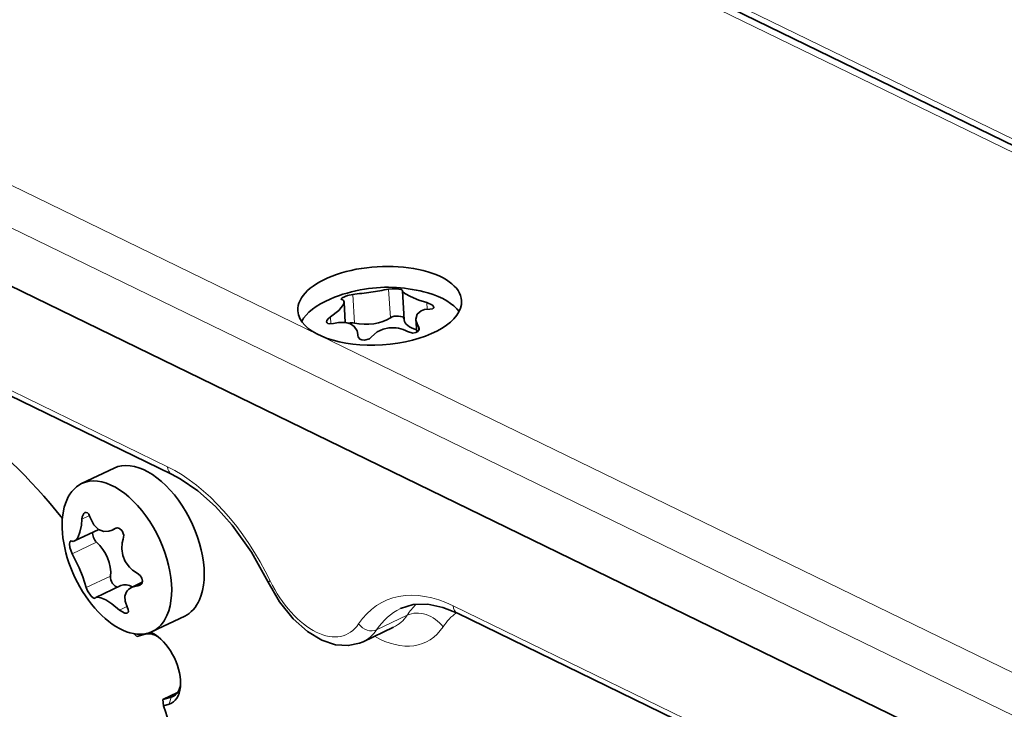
# Model space of a CAD drawing. Extents: x 5 to 415, y 5 to 296.
# Tile 10 of 58: x 49 to 67, y 40 to 52. Entities that reach past the tile are written whole.
import ezdxf

# ---------------------------------------------------------------- set-up
doc = ezdxf.new("R2010")
doc.units = 0

msp = doc.modelspace()

# ---------------------------------------------------------------- linework, layer by layer
at = {"color": 7, "lineweight": 13}
for p, q in [((92.242447, 37.837212), (33.974945, 66.205505)), ((98.496971, 35.040092), (40.229477, 63.408386)), ((81.355377, 32.835793), (24.419712, 60.555664))]:
    msp.add_line(p, q, dxfattribs=at)
at = {"color": 7, "lineweight": 35}
for p, q in [((92.488708, 37.848305), (34.221214, 66.216599)), ((81.423904, 31.739624), (24.488239, 59.459499)), ((81.423904, 31.739624), (24.488239, 59.459499))]:
    msp.add_line(p, q, dxfattribs=at)
at = {"color": 7, "lineweight": 13, "ltscale": 0.370322}
for p, q in [((54.896927, 46.501068), (41.578644, 52.985249)), ((68.21521, 40.016888), (54.896927, 46.501068))]:
    msp.add_line(p, q, dxfattribs=at)
at = {"color": 7, "lineweight": 13, "ltscale": 0.224997}
for p, q in [((44.039154, 48.027832), (52.130966, 44.08823)), ((57.357441, 41.543652), (65.449249, 37.60405))]:
    msp.add_line(p, q, dxfattribs=at)
at = {"color": 7, "lineweight": 35, "ltscale": 0.224997}
for p, q in [((44.115726, 47.891754), (52.207535, 43.952152)), ((57.434013, 41.407574), (65.525818, 37.467968))]:
    msp.add_line(p, q, dxfattribs=at)
at = {"color": 7, "lineweight": 13, "ltscale": 0.01317}
for p, q in [((55.552074, 46.715538), (55.519207, 47.241322)), ((56.208691, 46.813065), (56.175823, 47.338848))]:
    msp.add_line(p, q, dxfattribs=at)
at = {"color": 7, "lineweight": 35, "ltscale": 9.1e-05}
msp.add_line((56.428761, 47.311287), (56.428654, 47.307667), dxfattribs=at)
at = {"color": 7, "lineweight": 35, "ltscale": 0.013298}
msp.add_line((56.461842, 46.776772), (56.428654, 47.307667), dxfattribs=at)
at = {"color": 7, "lineweight": 35, "ltscale": 0.009292}
msp.add_line((55.384491, 46.729595), (55.361301, 47.100567), dxfattribs=at)
at = {"color": 7, "lineweight": 13, "ltscale": 0.003103}
msp.add_line((56.883915, 46.969589), (56.876171, 47.09346), dxfattribs=at)
at = {"color": 7, "lineweight": 13, "ltscale": 0.003281}
msp.add_line((55.119823, 46.700405), (55.111637, 46.831375), dxfattribs=at)
at = {"color": 7, "lineweight": 35, "ltscale": 0.005951}
msp.add_line((56.690678, 46.548615), (56.675823, 46.786194), dxfattribs=at)
at = {"color": 7, "lineweight": 13, "ltscale": 0.001884}
msp.add_line((56.726242, 46.58075), (56.721539, 46.655952), dxfattribs=at)
at = {"color": 7, "lineweight": 35, "ltscale": 0.000346}
msp.add_line((55.613621, 46.491394), (55.613091, 46.505215), dxfattribs=at)
at = {"color": 7, "lineweight": 35, "ltscale": 0.000443}
msp.add_line((55.614197, 46.487522), (55.613091, 46.505215), dxfattribs=at)
at = {"color": 7, "lineweight": 13, "ltscale": 0.000196}
msp.add_line((55.614109, 46.483585), (55.613621, 46.491394), dxfattribs=at)
at = {"color": 7, "lineweight": 35, "ltscale": 0.016486}
msp.add_line((50.560665, 43.779221), (51.155876, 44.063057), dxfattribs=at)
at = {"color": 7, "lineweight": 13, "ltscale": 0.003814}
msp.add_line((50.704445, 43.195583), (50.56673, 43.129913), dxfattribs=at)
at = {"color": 7, "lineweight": 35, "ltscale": 0.012235}
msp.add_line((50.87392, 42.940567), (50.432178, 42.729916), dxfattribs=at)
at = {"color": 7, "lineweight": 35, "ltscale": 0.002268}
msp.add_line((51.200294, 42.969151), (51.118404, 42.930099), dxfattribs=at)
at = {"color": 7, "lineweight": 13, "ltscale": 0.000683}
msp.add_line((51.185265, 42.965897), (51.160591, 42.954128), dxfattribs=at)
at = {"color": 7, "lineweight": 35, "ltscale": 0.000345}
msp.add_line((51.172604, 42.960953), (51.160591, 42.954128), dxfattribs=at)
at = {"color": 7, "lineweight": 13, "ltscale": 0.012355}
for p, q in [((50.835629, 42.707497), (50.389542, 42.494774)), ((51.091232, 42.088329), (50.645142, 41.875607))]:
    msp.add_line(p, q, dxfattribs=at)
at = {"color": 7, "lineweight": 35, "ltscale": 0.005451}
msp.add_line((51.671127, 41.973152), (51.474331, 41.879311), dxfattribs=at)
at = {"color": 7, "lineweight": 35, "ltscale": 0.012725}
msp.add_line((51.281075, 41.914204), (50.821632, 41.695114), dxfattribs=at)
at = {"color": 7, "lineweight": 13, "ltscale": 0.001688}
msp.add_line((51.652809, 41.938457), (51.591873, 41.909401), dxfattribs=at)
at = {"color": 7, "lineweight": 35, "ltscale": 0.000128}
msp.add_line((50.802094, 41.68079), (50.806206, 41.683846), dxfattribs=at)
at = {"color": 7, "lineweight": 13, "ltscale": 0.003739}
msp.add_line((51.388615, 41.530396), (51.253616, 41.466019), dxfattribs=at)
at = {"color": 7, "lineweight": 35, "ltscale": 0.016485}
msp.add_line((51.851902, 41.071323), (52.447109, 41.355156), dxfattribs=at)
at = {"color": 7, "lineweight": 13, "ltscale": 0.015455}
msp.add_line((56.514919, 41.371399), (55.956909, 41.105305), dxfattribs=at)
at = {"color": 7, "lineweight": 35, "ltscale": 0.015455}
msp.add_line((55.710823, 40.886559), (56.268833, 41.152653), dxfattribs=at)
at = {"color": 7, "lineweight": 35, "ltscale": 0.001723}
msp.add_line((51.524895, 41.031792), (51.570549, 40.980148), dxfattribs=at)
at = {"color": 7, "lineweight": 35, "ltscale": 0.003986}
for p, q in [((51.570549, 40.980148), (51.723797, 41.024147)), ((52.199337, 39.872208), (52.046089, 39.828209))]:
    msp.add_line(p, q, dxfattribs=at)
at = {"color": 7, "lineweight": 13, "ltscale": 0.00028}
msp.add_line((51.723797, 41.024147), (51.713795, 41.029186), dxfattribs=at)
at = {"color": 7, "lineweight": 35, "ltscale": 0.007428}
msp.add_line((52.046089, 39.828209), (52.314262, 39.956093), dxfattribs=at)
at = {"color": 7, "lineweight": 35, "ltscale": 0.002854}
msp.add_line((52.059452, 39.714851), (52.046089, 39.828209), dxfattribs=at)
at = {"color": 7, "lineweight": 13, "ltscale": 0.003318}
msp.add_line((52.199337, 39.872208), (52.162979, 39.744572), dxfattribs=at)
at = {"color": 7, "lineweight": 13, "ltscale": 0.001665}
msp.add_line((52.199337, 39.872208), (52.259453, 39.900871), dxfattribs=at)
at = {"color": 7, "lineweight": 35, "ltscale": 0.002693}
msp.add_line((52.162979, 39.744572), (52.059452, 39.714851), dxfattribs=at)
at = {"color": 7, "lineweight": 35}
for points in [[(55.519207, 47.241322), (55.424332, 47.221558), (55.326614, 47.178799), (55.311802, 47.164375), (55.309654, 47.157669), (55.309669, 47.157154)], [(56.428761, 47.311287), (56.428761, 47.312622), (56.427818, 47.315197), (56.425812, 47.317642), (56.419315, 47.32214), (56.405018, 47.328003), (56.364819, 47.337223), (56.241318, 47.345299), (56.175823, 47.338848)], [(56.428654, 47.307667), (56.429852, 47.30162), (56.436188, 47.289673), (56.472404, 47.256622), (56.573864, 47.200764), (56.731678, 47.138603), (56.876171, 47.09346)], [(55.111637, 46.831375), (55.263931, 46.948765), (55.350563, 47.055794), (55.360477, 47.085827), (55.361301, 47.100567)], [(57.003181, 47.006222), (57.001751, 47.013443), (56.993145, 47.028717), (56.977222, 47.044632), (56.876171, 47.09346)], [(56.930744, 46.971306), (56.980427, 46.978542), (56.994164, 46.986397), (57.001324, 46.995647), (57.003181, 47.006222)], [(55.111637, 46.831375), (55.06868, 46.795059), (55.046989, 46.761921), (55.042786, 46.739086)], [(56.930744, 46.971306), (56.835381, 46.962433), (56.773228, 46.942009), (56.697987, 46.878742), (56.675823, 46.786194)], [(55.042786, 46.739086), (55.050514, 46.719128), (55.062481, 46.709312), (55.102455, 46.699913), (55.16621, 46.709221)], [(55.613091, 46.505215), (55.599773, 46.572643), (55.546883, 46.656197), (55.478321, 46.702976), (55.389938, 46.728806), (55.260742, 46.729149), (55.16621, 46.709221)], [(55.613621, 46.491394), (55.619129, 46.463417), (55.650379, 46.424606), (55.688927, 46.406857), (55.733295, 46.401718), (55.827972, 46.43013), (55.866558, 46.463833)], [(56.181576, 46.628647), (56.077442, 46.605774), (55.969673, 46.555073), (55.866558, 46.463833)], [(56.523174, 46.561359), (56.621689, 46.534748), (56.673054, 46.54158), (56.711632, 46.562717), (56.732727, 46.596928), (56.734497, 46.616982)], [(53.972694, 41.977776), (53.668911, 42.525311), (53.31575, 43.018703), (53.008171, 43.360592), (52.688236, 43.645733), (52.366062, 43.867023), (52.207535, 43.952152)], [(50.620705, 43.249687), (50.600895, 43.234146), (50.571739, 43.169643), (50.56673, 43.129913)], [(50.713181, 43.171959), (50.692451, 43.217846), (50.668022, 43.244286), (50.644039, 43.253815), (50.620705, 43.249687)], [(50.498062, 42.804077), (50.53088, 42.889194), (50.557457, 43.021671), (50.56673, 43.129913)], [(50.713181, 43.171959), (50.784382, 43.025494), (50.871403, 42.942127), (50.966267, 42.905624), (51.060982, 42.909645), (51.118404, 42.930099)], [(51.321655, 42.762367), (51.330513, 42.838573), (51.30518, 42.912636), (51.254242, 42.959751), (51.215771, 42.969784), (51.172604, 42.960953)], [(50.360229, 42.728836), (50.353725, 42.723564), (50.345318, 42.704823), (50.341976, 42.678551), (50.348122, 42.611031), (50.389542, 42.494774)], [(51.321655, 42.762367), (51.303135, 42.696915), (51.293835, 42.586624), (51.313725, 42.462421), (51.358757, 42.35508), (51.434971, 42.250839), (51.494442, 42.196373), (51.577259, 42.143204)], [(50.645142, 41.875607), (50.584244, 42.075718), (50.51931, 42.237885), (50.389542, 42.494774)], [(51.626122, 41.918465), (51.662228, 41.951523), (51.674404, 41.996529), (51.66507, 42.04715), (51.634434, 42.097763), (51.577259, 42.143204)], [(53.972694, 41.977776), (54.179375, 41.619347), (54.429474, 41.306587), (54.69157, 41.072266), (54.952854, 40.915333), (55.204601, 40.831642), (55.438988, 40.815781), (55.64526, 40.859123), (55.710823, 40.886559)], [(50.645142, 41.875607), (50.668354, 41.815781), (50.737106, 41.717506), (50.77319, 41.68708), (50.787125, 41.680641), (50.793541, 41.679405), (50.802094, 41.68079)], [(51.376579, 41.789951), (51.353409, 41.720627), (51.355896, 41.628426), (51.400066, 41.50806)], [(51.253616, 41.466019), (51.115604, 41.580536), (51.004459, 41.652206), (50.914902, 41.691647), (50.849758, 41.701756), (50.821632, 41.695114)], [(51.253616, 41.466019), (51.352921, 41.409286), (51.383442, 41.408096), (51.395573, 41.411884)], [(51.395573, 41.411884), (51.41061, 41.425053), (51.416023, 41.438534), (51.413101, 41.477142), (51.400066, 41.50806)], [(56.392818, 41.49279), (56.627209, 41.564869), (56.892387, 41.571098), (57.165817, 41.514568), (57.434013, 41.407574)]]:
    msp.add_lwpolyline(points, dxfattribs=at)
for centre, radius, start, end in [((56.159077, 44.695656), 2.675652, 74.046217, 99.112028), ((56.159077, 44.695656), 2.675652, 99.112028, 113.104968), ((54.743252, 54.904575), 7.702439, 275.781862, 278.291492), ((55.120094, 52.459229), 5.228229, 278.069443, 281.650074), ((55.322762, 47.160416), 0.013648, 194.000298, 262.01397), ((55.309731, 47.095596), 0.052034, 5.509329, 77.743119), ((56.96706, 46.816448), 0.293078, 185.931195, 213.172803), ((56.648647, 46.609894), 0.086184, 4.721679, 32.287496), ((56.246689, 46.058708), 0.573691, 61.186733, 96.517424), ((50.97039, 43.238869), 0.342416, 295.611622, 303.742259), ((50.367199, 42.712761), 0.017557, 63.968253, 113.447113), ((50.402115, 42.790821), 0.067907, 246.403886, 296.274929), ((51.561855, 41.684681), 0.213233, 114.214136, 150.396258), ((51.615936, 41.568459), 0.341691, 94.037184, 114.491449), ((51.584064, 42.008461), 0.099355, 274.50642, 295.046998), ((50.842678, 41.650051), 0.049729, 115.037338, 137.180989)]:
    msp.add_arc(centre, radius, start, end, dxfattribs=at)
for centre, major_axis, ratio, start_param, end_param in [((56.012943, 47.033257), (1.497078, 0.09359), 0.477476, 6.283178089, 9.424770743), ((56.037613, 46.638638), (-1.497078, -0.09359), 0.477476, 3.42109427, 4.073454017), ((56.012943, 47.033257), (1.497078, 0.09359), 0.477476, 3.341816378, 6.283178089), ((56.037613, 46.638638), (-1.497078, -0.09359), 0.477476, 5.351212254, 6.003675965), ((56.012943, 47.033257), (1.497078, 0.09359), 0.477476, 3.141585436, 3.341816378), ((56.321842, 46.779209), (0.139729, 0.008736), 0.477476, 0.072928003, 2.484158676), ((55.481373, 46.654377), (0.139729, 0.008736), 0.477476, 1.010683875, 1.820016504), ((55.804577, 46.933975), (0.499027, 0.031197), 0.477476, 4.152276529, 5.62575133), ((56.960865, 46.80798), (0.499027, 0.031197), 0.477476, 3.141642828, 4.103969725), ((48.042149, 39.308846), (2.948437, -6.182978), 0.566189, 1.948487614, 2.384339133), ((51.801491, 42.709106), (0.645641, -1.353937), 0.566189, 0.452966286, 3.141558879), ((51.206284, 42.425274), (0.645641, -1.353937), 0.566189, 0.452966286, 3.141558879), ((51.206284, 42.425274), (0.645641, -1.353937), 0.566189, 3.141558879, 6.283151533), ((50.8568, 42.810532), (-0.060261, 0.126366), 0.566189, 0.664578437, 2.213302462), ((50.382591, 43.229557), (0.022404, -0.506634), 0.359511, 0.1512134, 0.558155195), ((50.76001, 42.339512), (-0.215214, 0.451313), 0.566189, 3.881420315, 5.354895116), ((51.183971, 42.017998), (-0.060261, 0.126366), 0.566189, 0.739827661, 2.891788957), ((51.496304, 41.462898), (-0.215214, 0.451313), 0.566189, 5.592350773, 6.283236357), ((51.801491, 42.709106), (0.645641, -1.353937), 0.566189, 6.283151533, 6.736151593), ((51.206284, 42.425274), (0.645641, -1.353937), 0.566189, 6.283151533, 6.736151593), ((51.961567, 40.448174), (0.269016, -0.56414), 0.566189, 2.46661488, 3.047361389), ((51.887165, 40.412697), (0.312061, -0.654404), 0.566189, 2.384240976, 2.57296873), ((51.887165, 40.412697), (0.312061, -0.654404), 0.566189, 0.757331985, 2.384240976), ((51.887165, 40.412697), (0.312061, -0.654404), 0.566189, 6.188953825, 7.040517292), ((51.961567, 40.448174), (0.269016, -0.56414), 0.566189, 6.283150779, 6.95751152), ((51.961567, 40.448174), (0.269016, -0.56414), 0.566189, 6.188954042, 6.283150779), ((48.042149, 39.308846), (2.948437, -6.182978), 0.566189, 0.757392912, 1.370527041)]:
    msp.add_ellipse(centre, major_axis=major_axis, ratio=ratio, start_param=start_param, end_param=end_param, dxfattribs=at)
at = {"color": 7, "lineweight": 13}
for centre, major_axis, ratio, start_param, end_param in [((52.314613, 41.150505), (1.441936, -3.023792), 0.566189, 1.581091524, 2.523762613), ((52.316971, 44.176926), (0.109436, 0.224777), 0.671898, 2.271397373, 3.141601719), ((54.19772, 42.086697), (0.225025, 0.108921), 0.008486, 2.539693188, 3.141590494), ((54.771614, 42.377476), (0.645641, -1.353937), 0.566189, 4.72268418, 6.608026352), ((57.541088, 38.605927), (1.441936, -3.023792), 0.566189, 2.52376261, 3.4664337), ((57.727089, 38.694626), (1.334328, -2.798136), 0.566189, 3.14155735, 3.4664337), ((56.800434, 40.982578), (-0.415684, 0.277863), 0.781167, 4.277426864, 5.848223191), ((58.285099, 38.96072), (1.334328, -2.798136), 0.566189, 3.326978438, 3.4664337), ((57.543442, 41.632351), (0.109436, 0.224777), 0.671898, 2.271397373, 3.141626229), ((55.515625, 42.732265), (0.75325, -1.579594), 0.566189, 6.283137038, 6.608026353), ((58.657104, 39.138115), (1.119114, -2.346825), 0.566189, 3.235515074, 3.4664337), ((55.814156, 41.299713), (-0.20784, 0.138931), 0.781167, 1.135834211, 2.706630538), ((54.957615, 42.466171), (0.75325, -1.579594), 0.566189, 6.283137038, 6.608026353), ((55.88763, 42.90966), (0.968464, -2.030905), 0.566189, 5.603522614, 6.608026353)]:
    msp.add_ellipse(centre, major_axis=major_axis, ratio=ratio, start_param=start_param, end_param=end_param, dxfattribs=at)

doc.saveas('drawing.dxf')
